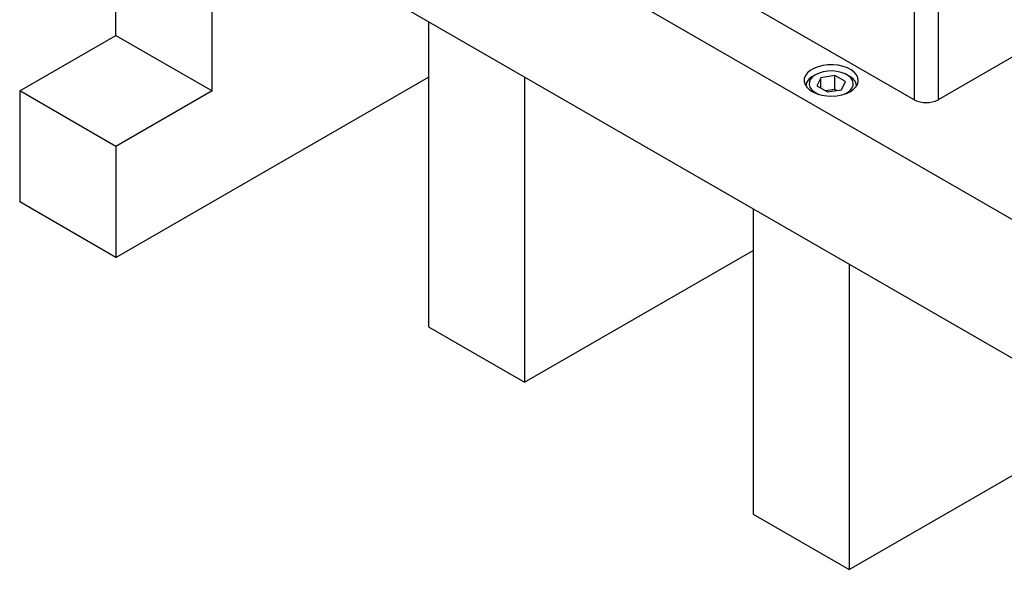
# Model space of a CAD drawing. Header units: inches. Extents: x 1687 to 2505, y -239 to -56.
# Tile 92 of 166: x 1811 to 1825, y -219 to -211. Entities that reach past the tile are written whole.
import ezdxf

# ---------------------------------------------------------------- set-up
doc = ezdxf.new("R2010")
doc.units = ezdxf.units.IN
doc.header["$LTSCALE"] = 0.5
doc.header["$MEASUREMENT"] = 0
doc.layers.add('SID-M-S', color=105, linetype='Continuous')

msp = doc.modelspace()

# ---------------------------------------------------------------- linework, layer by layer
at = {"layer": 'SID-M-S'}
for p, q in [((1812.16438, -211.22323), (1812.16438, -206.32398)), ((1812.16438, -206.32398), (1831.25626, -217.34549)), ((1812.16438, -208.36534), (1831.25626, -219.38685)), ((1813.5786, -212.03964), (1813.5786, -209.18174)), ((1823.90412, -212.17049), (1821.34086, -210.69075)), ((1823.90412, -210.84769), (1823.90412, -212.17049)), ((1824.25414, -210.84769), (1824.25414, -212.17049)), ((1816.76058, -211.01866), (1816.76058, -215.50964)), ((1810.75017, -212.03964), (1812.16438, -211.22323)), ((1812.16438, -211.22323), (1813.5786, -212.03964)), ((1825.40319, -211.50715), (1824.25414, -212.17049)), ((1822.56126, -211.66664), (1822.49161, -211.68385)), ((1822.63529, -211.65734), (1822.56126, -211.66664)), ((1822.71102, -211.6563), (1822.63529, -211.65734)), ((1822.78573, -211.66355), (1822.71102, -211.6563)), ((1822.85672, -211.67884), (1822.78573, -211.66355)), ((1822.33284, -211.77551), (1822.30302, -211.81572)), ((1822.3753, -211.73929), (1822.33284, -211.77551)), ((1822.42887, -211.70837), (1822.3753, -211.73929)), ((1822.45279, -211.80209), (1822.41003, -211.83257)), ((1822.45275, -211.80211), (1822.41739, -211.82253)), ((1822.49161, -211.68385), (1822.42887, -211.70837)), ((1822.50559, -211.77741), (1822.45279, -211.80209)), ((1822.56613, -211.7596), (1822.50559, -211.77741)), ((1822.63175, -211.74945), (1822.56613, -211.7596)), ((1822.6996, -211.74739), (1822.63175, -211.74945)), ((1822.76671, -211.75353), (1822.6996, -211.74739)), ((1822.83014, -211.76759), (1822.76671, -211.75353)), ((1822.88712, -211.78895), (1822.83014, -211.76759)), ((1822.92141, -211.7016), (1822.85672, -211.67884)), ((1822.93517, -211.81668), (1822.88712, -211.78895)), ((1822.9478, -211.82253), (1822.91244, -211.80211)), ((1822.97747, -211.73102), (1822.92141, -211.7016)), ((1823.02287, -211.76603), (1822.97747, -211.73102)), ((1823.05597, -211.80537), (1823.02287, -211.76603)), ((1823.07558, -211.84761), (1823.05597, -211.80537)), ((1812.16438, -214.48913), (1816.76058, -211.8358)), ((1818.17479, -211.83507), (1818.17479, -216.32604)), ((1822.28691, -211.85845), (1822.28511, -211.90218)), ((1822.28511, -211.90218), (1822.29767, -211.9453)), ((1822.30302, -211.81572), (1822.28691, -211.85845)), ((1822.29767, -211.9453), (1822.32415, -211.98628)), ((1822.3616, -211.90541), (1822.35804, -211.94458)), ((1822.35804, -211.94458), (1822.36867, -211.98332)), ((1822.37918, -211.86752), (1822.3616, -211.90541)), ((1822.41003, -211.83257), (1822.37918, -211.86752)), ((1822.5295, -211.84638), (1822.47347, -211.96711)), ((1822.73863, -211.81403), (1822.5295, -211.84638)), ((1822.5295, -211.99945), (1822.5295, -211.84638)), ((1822.89172, -211.90241), (1822.73863, -211.81403)), ((1822.73863, -212.01816), (1822.73863, -211.81403)), ((1822.83569, -212.02314), (1822.89172, -211.90241)), ((1822.97217, -211.84958), (1822.93517, -211.81668)), ((1822.99652, -211.8862), (1822.97217, -211.84958)), ((1823.00715, -211.92494), (1822.99652, -211.8862)), ((1823.00359, -211.96411), (1823.00715, -211.92494)), ((1823.04892, -211.97632), (1823.07199, -211.93466)), ((1823.07199, -211.93466), (1823.08098, -211.89124)), ((1823.08098, -211.89124), (1823.07558, -211.84761)), ((1812.16438, -212.85604), (1810.75017, -212.03964)), ((1810.75017, -212.03964), (1810.75017, -213.67272)), ((1813.5786, -212.03964), (1812.16438, -212.85604)), ((1822.32415, -211.98628), (1822.36358, -212.02363)), ((1822.36358, -212.02363), (1822.41454, -212.05599)), ((1822.36867, -211.98332), (1822.39302, -212.01993)), ((1822.39302, -212.01993), (1822.43002, -212.05283)), ((1822.41454, -212.05599), (1822.47519, -212.0822)), ((1822.43002, -212.05283), (1822.47807, -212.08056)), ((1822.47347, -211.96711), (1822.62656, -212.05548)), ((1822.47519, -212.0822), (1822.54333, -212.10131)), ((1822.47807, -212.08056), (1822.50299, -212.09112)), ((1822.54333, -212.10131), (1822.61651, -212.11263)), ((1822.73863, -212.01816), (1822.59926, -212.03972)), ((1822.62656, -212.05548), (1822.83569, -212.02314)), ((1822.76593, -212.03393), (1822.73863, -212.01816)), ((1822.7673, -212.11056), (1822.83946, -212.09724)), ((1822.83946, -212.09724), (1822.90596, -212.07628)), ((1822.8622, -212.09112), (1822.9124, -212.06742)), ((1822.90596, -212.07628), (1822.96438, -212.04843)), ((1822.9124, -212.06742), (1822.95516, -212.03694)), ((1822.95516, -212.03694), (1822.98601, -212.00199)), ((1822.96438, -212.04843), (1823.01261, -212.01471)), ((1822.98601, -212.00199), (1823.00359, -211.96411)), ((1823.01261, -212.01471), (1823.04892, -211.97632)), ((1822.61651, -212.11263), (1822.69208, -212.11575)), ((1822.69208, -212.11575), (1822.7673, -212.11056)), ((1812.16438, -212.85604), (1812.16438, -214.48913)), ((1812.16438, -214.48913), (1810.75017, -213.67272)), ((1821.53355, -213.77404), (1821.53355, -218.26501)), ((1818.17479, -216.32604), (1821.53355, -214.38708)), ((1822.94776, -214.59045), (1822.94776, -219.08142)), ((1816.76058, -215.50964), (1818.17479, -216.32604)), ((1822.94776, -219.08142), (1826.48329, -217.0404)), ((1821.53355, -218.26501), (1822.94776, -219.08142))]:
    msp.add_line(p, q, dxfattribs=at)
for centre, radius, start, end in [((1822.49833, -211.99791), 0.19316, 114.759392, 170.007743), ((1822.86688, -211.99791), 0.19314, 9.991175, 65.229567), ((1824.07913, -211.83272), 0.38041, 242.609672, 297.390328)]:
    msp.add_arc(centre, radius, start, end, dxfattribs=at)

doc.saveas('drawing.dxf')
